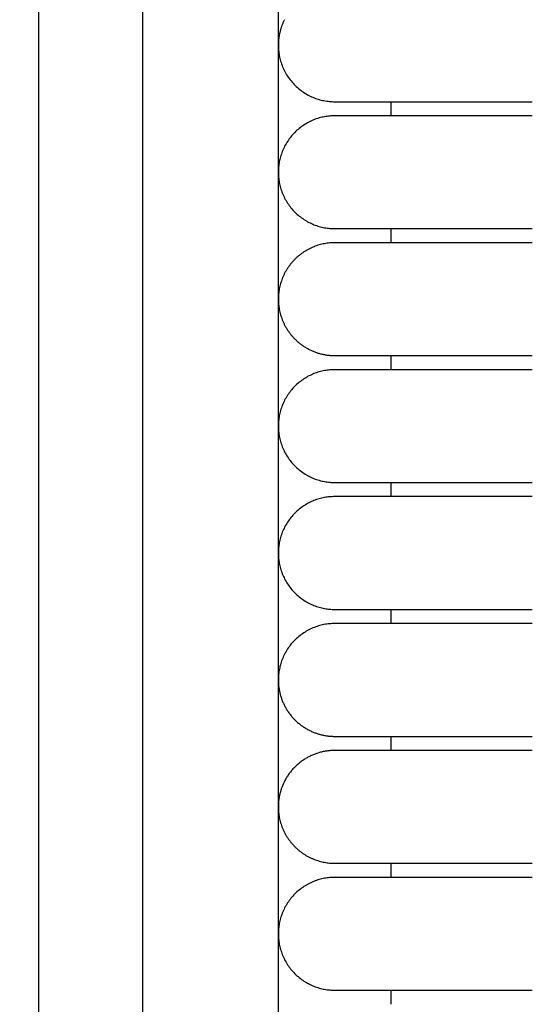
# Model space of a CAD drawing. Header units: millimetres. Extents: x -31695 to -19845, y -5614 to 7253.
# Tile 179 of 256: x -29464 to -29446, y 4770 to 4805. Entities that reach past the tile are written whole.
import ezdxf

# ---------------------------------------------------------------- set-up
doc = ezdxf.new("R2010")
doc.units = ezdxf.units.MM
doc.layers.add('2d', color=7, linetype='Continuous', true_color=0x000000)

msp = doc.modelspace()

# ---------------------------------------------------------------- linework, layer by layer
at = {"layer": '2d', "linetype": 'Continuous', "lineweight": -3}
msp.add_lwpolyline([(-29455.065, 4642.495), (-29455.065, 5407.495)], dxfattribs=at)
for points, knots in [([(-29460.52, 4624.902), (-29460.437, 4626.341), (-29460.368, 4627.78), (-29460.309, 4629.221), (-29460.245, 4630.779), (-29460.193, 4632.338), (-29460.149, 4633.897), (-29460.103, 4635.575), (-29460.065, 4637.252), (-29460.035, 4638.931), (-29460.001, 4640.756), (-29459.976, 4642.581), (-29459.956, 4644.407), (-29459.935, 4646.353), (-29459.92, 4648.299), (-29459.908, 4650.245), (-29459.896, 4652.277), (-29459.889, 4654.31), (-29459.884, 4656.342), (-29459.878, 4658.489), (-29459.876, 4660.636), (-29459.874, 4662.783), (-29459.872, 4666.01), (-29459.872, 4669.236), (-29459.872, 4672.463), (-29459.873, 4682.95), (-29459.873, 4693.438), (-29459.873, 4703.926), (-29459.873, 4715.826), (-29459.873, 4727.727), (-29459.873, 4739.627), (-29459.873, 4752.869), (-29459.873, 4766.11), (-29459.873, 4779.351), (-29459.873, 4793.947), (-29459.873, 4808.544), (-29459.873, 4823.14), (-29459.873, 4854.606), (-29459.873, 4886.071), (-29459.873, 4917.536), (-29459.873, 4950.544), (-29459.873, 4983.553), (-29459.873, 5016.561), (-29459.873, 5049.57), (-29459.873, 5082.578), (-29459.873, 5115.586), (-29459.873, 5131.318), (-29459.873, 5147.051), (-29459.873, 5162.784), (-29459.873, 5178.517), (-29459.873, 5194.251), (-29459.873, 5209.983), (-29459.873, 5217.281), (-29459.873, 5224.579), (-29459.873, 5231.877), (-29459.873, 5239.175), (-29459.873, 5246.473), (-29459.873, 5253.771), (-29459.873, 5259.091), (-29459.873, 5264.412), (-29459.873, 5269.732)], [0, 0, 0, 0, 4.32571, 4.32571, 4.32571, 9.006348, 9.006348, 9.006348, 14.041632, 14.041632, 14.041632, 19.519096, 19.519096, 19.519096, 25.35732, 25.35732, 25.35732, 31.454857, 31.454857, 31.454857, 37.895938, 37.895938, 37.895938, 47.575429, 47.575429, 47.575429, 79.038556, 79.038556, 79.038556, 114.740207, 114.740207, 114.740207, 154.464201, 154.464201, 154.464201, 198.253062, 198.253062, 198.253062, 292.648844, 292.648844, 292.648844, 391.674129, 391.674129, 391.674129, 490.698643, 490.698643, 490.698643, 537.896832, 537.896832, 537.896832, 585.096367, 585.096367, 585.096367, 606.990068, 606.990068, 606.990068, 628.884072, 628.884072, 628.884072, 644.845046, 644.845046, 644.845046, 644.845046]), ([(-29464.231, 4625.082), (-29464.148, 4626.499), (-29464.079, 4627.927), (-29464.02, 4629.346), (-29463.956, 4630.891), (-29463.904, 4632.436), (-29463.86, 4633.982), (-29463.813, 4635.649), (-29463.775, 4637.316), (-29463.744, 4638.984), (-29463.71, 4640.802), (-29463.684, 4642.619), (-29463.663, 4644.437), (-29463.641, 4646.378), (-29463.625, 4648.318), (-29463.613, 4650.259), (-29463.6, 4652.288), (-29463.592, 4654.317), (-29463.586, 4656.346), (-29463.579, 4658.491), (-29463.576, 4660.636), (-29463.574, 4662.782), (-29463.571, 4665.264), (-29463.57, 4667.746), (-29463.57, 4670.228), (-29463.569, 4670.972), (-29463.569, 4671.716), (-29463.569, 4672.46), (-29463.566, 4682.948), (-29463.563, 4693.436), (-29463.561, 4703.924), (-29463.559, 4715.824), (-29463.557, 4727.725), (-29463.555, 4739.626), (-29463.554, 4752.867), (-29463.552, 4766.109), (-29463.551, 4779.35), (-29463.55, 4793.947), (-29463.549, 4808.543), (-29463.548, 4823.14), (-29463.547, 4854.605), (-29463.546, 4886.07), (-29463.546, 4917.536), (-29463.546, 4950.544), (-29463.546, 4983.553), (-29463.546, 5016.561), (-29463.546, 5049.569), (-29463.546, 5082.578), (-29463.546, 5115.586), (-29463.546, 5131.319), (-29463.546, 5147.051), (-29463.547, 5162.784), (-29463.547, 5178.517), (-29463.548, 5194.251), (-29463.549, 5209.984), (-29463.549, 5217.282), (-29463.549, 5224.58), (-29463.55, 5231.878), (-29463.55, 5238.188), (-29463.551, 5244.497), (-29463.551, 5250.807)], [0, 0, 0, 0, 4.271346, 4.271346, 4.271346, 8.910793, 8.910793, 8.910793, 13.915218, 13.915218, 13.915218, 19.369775, 19.369775, 19.369775, 25.191998, 25.191998, 25.191998, 31.279337, 31.279337, 31.279337, 37.714779, 37.714779, 37.714779, 45.161136, 45.161136, 45.161136, 47.392834, 47.392834, 47.392834, 78.857016, 78.857016, 78.857016, 114.55941, 114.55941, 114.55941, 154.283912, 154.283912, 154.283912, 198.073133, 198.073133, 198.073133, 292.469323, 292.469323, 292.469323, 391.494727, 391.494727, 391.494727, 490.51936, 490.51936, 490.51936, 537.717708, 537.717708, 537.717708, 584.917492, 584.917492, 584.917492, 606.811354, 606.811354, 606.811354, 625.740521, 625.740521, 625.740521, 625.740521])]:
    msp.add_open_spline(points, degree=3, knots=knots, dxfattribs=at)
for points, weights, knots in [([(-29454.847, 4805.403), (-29455.065, 4804.975), (-29455.065, 4804.495), (-29455.065, 4802.495), (-29453.065, 4802.495)], [0.874965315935, 0.909550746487, 1, 0.707106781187, 1], [14.737798, 14.737798, 14.737798, 15.707963, 15.707963, 18.849556, 18.849556, 18.849556]), ([(-29453.065, 4802.495), (-29453.065, 4802.495), (-29451.014, 4802.495), (-29448.964, 4802.495), (-29446.065, 4802.495)], [1, 0.853553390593, 0.853553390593, 0.853553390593, 1], [0, 0, 0, 5.79899, 5.79899, 11.59798, 11.59798, 11.59798]), ([(-29453.065, 4801.995), (-29455.065, 4801.995), (-29455.065, 4799.995), (-29455.065, 4797.995), (-29453.065, 4797.995)], [1, 0.707106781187, 1, 0.707106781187, 1], [6.283185, 6.283185, 6.283185, 9.424778, 9.424778, 12.566371, 12.566371, 12.566371]), ([(-29446.065, 4801.995), (-29448.964, 4801.995), (-29451.014, 4801.995), (-29453.065, 4801.995), (-29453.065, 4801.995)], [1, 0.853553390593, 0.853553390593, 0.853553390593, 1], [0, 0, 0, 5.79899, 5.79899, 11.59798, 11.59798, 11.59798]), ([(-29453.065, 4797.995), (-29453.065, 4797.995), (-29451.014, 4797.995), (-29448.964, 4797.995), (-29446.065, 4797.995)], [1, 0.853553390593, 0.853553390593, 0.853553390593, 1], [0, 0, 0, 5.79899, 5.79899, 11.59798, 11.59798, 11.59798]), ([(-29453.065, 4797.495), (-29453.893, 4797.495), (-29454.479, 4796.909), (-29455.065, 4796.323), (-29455.065, 4795.495), (-29455.065, 4794.667), (-29454.479, 4794.081), (-29454.255, 4793.857), (-29453.973, 4793.713)], [1, 0.853553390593, 0.853553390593, 0.853553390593, 1, 0.853553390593, 0.853553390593, 0.853553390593, 0.874965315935], [0, 0, 0, 1.656854, 1.656854, 3.313708, 3.313708, 4.970563, 4.970563, 5.604101, 5.604101, 5.604101]), ([(-29446.065, 4797.495), (-29448.964, 4797.495), (-29451.014, 4797.495), (-29453.065, 4797.495), (-29453.065, 4797.495)], [1, 0.853553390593, 0.853553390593, 0.853553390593, 1], [0, 0, 0, 5.79899, 5.79899, 11.59798, 11.59798, 11.59798]), ([(-29453.065, 4793.495), (-29453.065, 4793.495), (-29451.014, 4793.495), (-29448.964, 4793.495), (-29446.065, 4793.495)], [1, 0.853553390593, 0.853553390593, 0.853553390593, 1], [0, 0, 0, 5.79899, 5.79899, 11.59798, 11.59798, 11.59798]), ([(-29453.065, 4792.995), (-29455.065, 4792.995), (-29455.065, 4790.995), (-29455.065, 4788.995), (-29453.065, 4788.995)], [1, 0.707106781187, 1, 0.707106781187, 1], [12.566371, 12.566371, 12.566371, 15.707963, 15.707963, 18.849556, 18.849556, 18.849556]), ([(-29446.065, 4792.995), (-29448.964, 4792.995), (-29451.014, 4792.995), (-29453.065, 4792.995), (-29453.065, 4792.995)], [1, 0.853553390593, 0.853553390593, 0.853553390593, 1], [0, 0, 0, 5.79899, 5.79899, 11.59798, 11.59798, 11.59798]), ([(-29453.065, 4788.995), (-29453.065, 4788.995), (-29451.014, 4788.995), (-29448.964, 4788.995), (-29446.065, 4788.995)], [1, 0.853553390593, 0.853553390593, 0.853553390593, 1], [0, 0, 0, 5.79899, 5.79899, 11.59798, 11.59798, 11.59798]), ([(-29453.065, 4788.495), (-29455.065, 4788.495), (-29455.065, 4786.495), (-29455.065, 4784.495), (-29453.065, 4784.495)], [1, 0.707106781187, 1, 0.707106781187, 1], [6.283185, 6.283185, 6.283185, 9.424778, 9.424778, 12.566371, 12.566371, 12.566371]), ([(-29446.065, 4788.495), (-29448.964, 4788.495), (-29451.014, 4788.495), (-29453.065, 4788.495), (-29453.065, 4788.495)], [1, 0.853553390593, 0.853553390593, 0.853553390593, 1], [0, 0, 0, 5.79899, 5.79899, 11.59798, 11.59798, 11.59798]), ([(-29453.065, 4784.495), (-29453.065, 4784.495), (-29451.014, 4784.495), (-29448.964, 4784.495), (-29446.065, 4784.495)], [1, 0.853553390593, 0.853553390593, 0.853553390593, 1], [0, 0, 0, 5.79899, 5.79899, 11.59798, 11.59798, 11.59798]), ([(-29453.065, 4783.995), (-29455.065, 4783.995), (-29455.065, 4781.995), (-29455.065, 4780.769), (-29453.973, 4780.213)], [1, 0.707106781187, 1, 0.797556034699, 0.874965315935], [12.566371, 12.566371, 12.566371, 15.707963, 15.707963, 17.879391, 17.879391, 17.879391]), ([(-29446.065, 4783.995), (-29448.964, 4783.995), (-29451.014, 4783.995), (-29453.065, 4783.995), (-29453.065, 4783.995)], [1, 0.853553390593, 0.853553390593, 0.853553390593, 1], [0, 0, 0, 5.79899, 5.79899, 11.59798, 11.59798, 11.59798]), ([(-29453.065, 4779.995), (-29453.065, 4779.995), (-29451.014, 4779.995), (-29448.964, 4779.995), (-29446.065, 4779.995)], [1, 0.853553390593, 0.853553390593, 0.853553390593, 1], [0, 0, 0, 5.79899, 5.79899, 11.59798, 11.59798, 11.59798]), ([(-29446.065, 4779.495), (-29448.964, 4779.495), (-29451.014, 4779.495), (-29453.065, 4779.495), (-29453.065, 4779.495)], [1, 0.853553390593, 0.853553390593, 0.853553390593, 1], [0, 0, 0, 5.79899, 5.79899, 11.59798, 11.59798, 11.59798]), ([(-29454.847, 4778.403), (-29455.065, 4777.975), (-29455.065, 4777.495), (-29455.065, 4776.667), (-29454.479, 4776.081), (-29453.893, 4775.495), (-29453.065, 4775.495)], [0.874965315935, 0.909550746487, 1, 0.853553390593, 0.853553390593, 0.853553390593, 1], [2.290392, 2.290392, 2.290392, 3.313708, 3.313708, 4.970563, 4.970563, 6.627417, 6.627417, 6.627417]), ([(-29453.065, 4775.495), (-29453.065, 4775.495), (-29451.014, 4775.495), (-29448.964, 4775.495), (-29446.065, 4775.495)], [1, 0.853553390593, 0.853553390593, 0.853553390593, 1], [0, 0, 0, 5.79899, 5.79899, 11.59798, 11.59798, 11.59798]), ([(-29453.065, 4774.995), (-29455.065, 4774.995), (-29455.065, 4772.995), (-29455.065, 4770.995), (-29453.065, 4770.995)], [1, 0.707106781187, 1, 0.707106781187, 1], [6.283185, 6.283185, 6.283185, 9.424778, 9.424778, 12.566371, 12.566371, 12.566371]), ([(-29446.065, 4774.995), (-29448.964, 4774.995), (-29451.014, 4774.995), (-29453.065, 4774.995), (-29453.065, 4774.995)], [1, 0.853553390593, 0.853553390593, 0.853553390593, 1], [0, 0, 0, 5.79899, 5.79899, 11.59798, 11.59798, 11.59798]), ([(-29453.065, 4770.995), (-29453.065, 4770.995), (-29451.014, 4770.995), (-29448.964, 4770.995), (-29446.065, 4770.995)], [1, 0.853553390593, 0.853553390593, 0.853553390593, 1], [0, 0, 0, 5.79899, 5.79899, 11.59798, 11.59798, 11.59798])]:
    msp.add_rational_spline(points, weights, degree=2, knots=knots, dxfattribs=at)
for points in [[(-29451.065, 4801.995), (-29451.065, 4802.245), (-29451.065, 4802.495)], [(-29451.065, 4797.495), (-29451.065, 4797.745), (-29451.065, 4797.995)], [(-29451.065, 4792.995), (-29451.065, 4793.245), (-29451.065, 4793.495)], [(-29451.065, 4788.495), (-29451.065, 4788.745), (-29451.065, 4788.995)], [(-29451.065, 4783.995), (-29451.065, 4784.245), (-29451.065, 4784.495)], [(-29451.065, 4779.495), (-29451.065, 4779.745), (-29451.065, 4779.995)], [(-29451.065, 4774.995), (-29451.065, 4775.245), (-29451.065, 4775.495)], [(-29451.065, 4770.495), (-29451.065, 4770.745), (-29451.065, 4770.995)]]:
    msp.add_open_spline(points, degree=2, dxfattribs=at)
for points, weights in [([(-29453.973, 4793.713), (-29453.545, 4793.495), (-29453.065, 4793.495)], [0.874965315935, 0.909550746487, 1]), ([(-29453.973, 4780.213), (-29453.545, 4779.995), (-29453.065, 4779.995)], [0.874965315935, 0.909550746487, 1]), ([(-29453.065, 4779.495), (-29454.29, 4779.495), (-29454.847, 4778.403)], [1, 0.797556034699, 0.874965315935])]:
    msp.add_rational_spline(points, weights, degree=2, dxfattribs=at)

doc.saveas('drawing.dxf')
